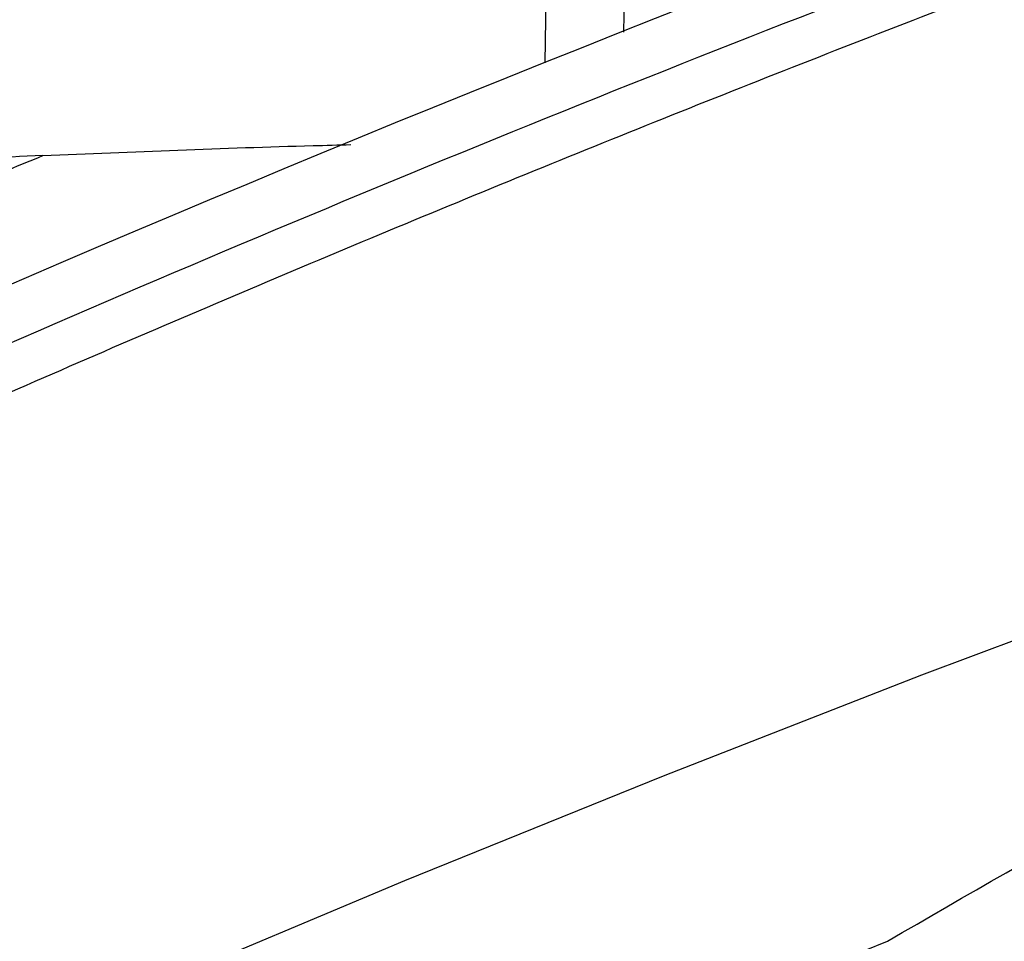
# Model space of a CAD drawing. Header units: millimetres. Extents: x -945 to 1227, y -951 to 1232.
# Tile 56 of 171: x 1023 to 1052, y -564 to -537. Entities that reach past the tile are written whole.
import ezdxf

# ---------------------------------------------------------------- set-up
doc = ezdxf.new("R2010")
doc.units = ezdxf.units.MM

msp = doc.modelspace()

# ---------------------------------------------------------------- linework, layer by layer
at = {"color": 250, "linetype": 'Continuous', "lineweight": 25}
msp.add_line((1040.869, -537.372), (1040.902, -535.005), dxfattribs=at)
at = {"color": 7, "linetype": 'Continuous', "lineweight": 25}
msp.add_line((1038.57, -538.268), (1038.61, -535.442), dxfattribs=at)
at = {"color": 7, "linetype": 'Continuous', "lineweight": 25, "flags": 128}
msp.add_lwpolyline([(1057.136, -553.348), (1049.58, -556.181), (1042.019, -559.129), (1034.454, -562.192), (1026.887, -565.369), (1019.317, -568.661), (1011.747, -572.066), (1004.177, -575.584), (996.61, -579.215)], dxfattribs=at)
at = {"color": 7, "linetype": 'Continuous', "lineweight": 25}
for points, knots in [([(1131.358, -509.443), (1108.574, -514.436), (1085.545, -521.054), (1039.281, -537.456), (1016.046, -547.239), (992.854, -558.546)], [0, 0, 0, 0, 0.5, 0.5, 1, 1, 1, 1]), ([(1058.402, -532.261), (1053.125, -534.194), (1047.844, -536.208), (1037.276, -540.4), (1031.988, -542.578), (1016.123, -549.351), (1005.541, -554.189), (994.967, -559.344)], [0, 0, 0, 0, 0.25, 0.25, 0.5, 0.5, 1, 1, 1, 1]), ([(974.232, -564.041), (975.317, -563.875), (977.507, -563.539), (980.822, -563.042), (984.195, -562.544), (987.579, -562.055), (990.117, -561.695), (991.65, -561.481), (992.206, -561.402), (993.022, -561.265), (994.212, -560.996), (995.423, -560.59), (996.16, -560.274), (996.49, -560.114), (996.7, -560.012), (997.051, -559.841), (997.561, -559.593), (998.191, -559.288), (998.821, -558.983), (1000.92, -557.97), (1007.849, -554.666), (1015.914, -550.974), (1023.642, -547.578), (1027.673, -545.837), (1031.704, -544.128), (1035.735, -542.449), (1039.764, -540.803), (1043.793, -539.187), (1047.821, -537.603), (1051.847, -536.051), (1055.872, -534.528), (1058.554, -533.54), (1059.895, -533.046)], [0, 0, 0, 0, 0.030446, 0.061437, 0.092974, 0.125056, 0.156321, 0.164137, 0.168038, 0.171917, 0.187328, 0.202868, 0.210653, 0.213204, 0.215118, 0.218468, 0.226284, 0.2341, 0.241916, 0.249732, 0.312266, 0.499829, 0.549846, 0.599863, 0.64988, 0.699897, 0.749914, 0.799931, 0.849949, 0.899966, 0.949983, 1, 1, 1, 1]), ([(1023.867, -540.984), (1026.503, -540.873), (1029.511, -540.746), (1032.513, -540.672), (1032.883, -540.663)], [0, 0, 0, 0, 0.876701, 1, 1, 1, 1]), ([(986.231, -557.946), (986.891, -557.621), (988.212, -556.97), (990.192, -556.005), (992.173, -555.049), (994.154, -554.101), (996.135, -553.163), (998.115, -552.234), (1000.096, -551.314), (1002.077, -550.403), (1004.058, -549.501), (1006.039, -548.609), (1008.019, -547.725), (1010, -546.85), (1011.981, -545.985), (1013.962, -545.128), (1015.943, -544.281), (1017.924, -543.443), (1019.905, -542.614), (1021.886, -541.793), (1023.207, -541.254), (1023.867, -540.984)], [0, 0, 0, 0, 0.05265, 0.105293, 0.15793, 0.210563, 0.263191, 0.315817, 0.368439, 0.42106, 0.47368, 0.5263, 0.578921, 0.631543, 0.684167, 0.736794, 0.789424, 0.842059, 0.8947, 0.947347, 1, 1, 1, 1])]:
    msp.add_open_spline(points, degree=3, knots=knots, dxfattribs=at)
for points in [[(1023.867, -540.984), (1021.437, -541.09), (1019.007, -541.212), (1016.576, -541.347)], [(1048.583, -563.962), (1053.207, -561.262), (1057.855, -558.667), (1062.523, -556.18)], [(962.159, -605.96), (990.853, -589.549), (1019.76, -575.502), (1048.583, -563.962)]]:
    msp.add_open_spline(points, degree=3, dxfattribs=at)

doc.saveas('drawing.dxf')
